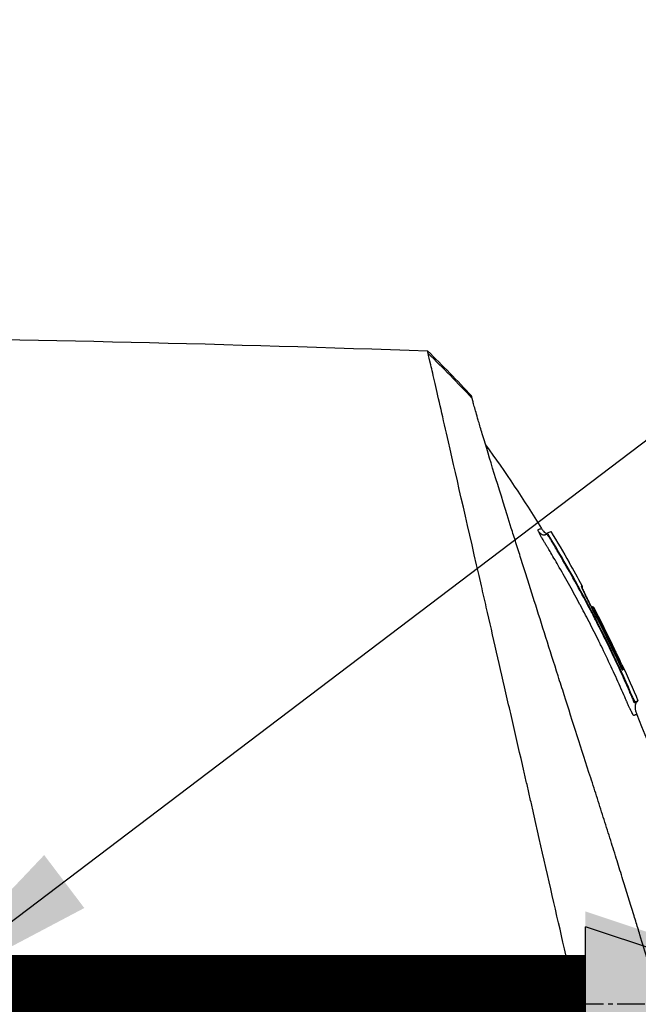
# Model space of a CAD drawing. Header units: millimetres. Extents: x 0 to 4378, y 0 to 2376.
# Tile 243 of 256: x 1541 to 1579, y 1699 to 1760. Entities that reach past the tile are written whole.
import ezdxf

# ---------------------------------------------------------------- set-up
doc = ezdxf.new("R2010")
doc.units = ezdxf.units.MM
doc.header["$LTSCALE"] = 0.2
doc.linetypes.add('CENTER2', pattern=[1.125, 0.75, -0.125, 0.125, -0.125])
doc.layers.add('02_Center Line', color=1, linetype='CENTER2')
doc.layers.add('07_Special Line2', color=76, linetype='Continuous')
doc.styles.add('Rainbow-5.0 Style', font='malgunsl.ttf')
doc.dimstyles.new('Rainbow-5.0 Style', dxfattribs={"dimtxt": 4, "dimasz": 2.5, "dimexe": 1, "dimexo": 1, "dimgap": 1, "dimtad": 1, "dimdsep": 46, "dimtxsty": 'Rainbow-5.0 Style', "dimcen": 0, "dimclrd": 251, "dimclre": 251, "dimclrt": 7, "dimazin": 3, "dimtp": 0.1, "dimtm": 0.1, "dimtfac": 0.61, "dimtmove": 0, "dimatfit": 3, "dimfxl": 1, "dimlwd": -1, "dimlwe": -1, "dimarcsym": 1})

# ---------------------------------------------------------------- blocks, each defined once
blk = doc.blocks.new('*D149')
at = {"color": 251, "linetype": 'ByBlock', "transparency": 16777216}
for p, q in [((1534.346, 1744.324), (1534.346, 1816.218)), ((1645.046, 1633.624), (1645.046, 1816.218)), ((1544.346, 1812.218), (1635.046, 1812.218))]:
    blk.add_line(p, q, dxfattribs=at)
at = {"color": 251, "transparency": 16777216}
for points in [[(1544.346, 1813.885), (1544.346, 1810.551), (1534.346, 1812.218)], [(1635.046, 1813.885), (1635.046, 1810.551), (1645.046, 1812.218)]]:
    blk.add_solid(points, dxfattribs=at)
at = {"layer": 'Defpoints', "color": 0, "transparency": 16777216}
for p in [(1645.046, 1812.218), (1534.346, 1740.324), (1645.046, 1629.624)]:
    blk.add_point(p, dxfattribs=at)
at = {"color": 7, "transparency": 16777216, "insert": (1589.696, 1824.539), "char_height": 16, "attachment_point": 5, "style": 'Rainbow-5.0 Style'}
blk.add_mtext('110.7', dxfattribs=at)
blk = doc.blocks.new('Blk$A47R2-4W24B')
for p, q in [((-75.827, 1134.324), (-75.827, 1134.324)), ((-71.16, 1126.012), (-71.194, 1125.979)), ((-71.193, 1125.979), (-71.16, 1126.013)), ((-71.159, 1126.012), (-71.193, 1125.978)), ((-71.022, 1125.743), (-71.048, 1125.717)), ((-65.912, 1115.794), (-65.884, 1115.822)), ((-65.793, 1115.507), (-65.745, 1115.554)), ((-65.569, 1115.626), (-65.616, 1115.578))]:
    blk.add_line(p, q)
blk.add_arc((-140.536, 1083.654), 81.396, 27.65781, 27.6579)
for centre, major_axis, ratio, start_param, end_param in [((-95.548, 1098.678), (-32.06, 52.728), 0.606634, 5.046093, 5.111834), ((-136.088, 1097.608), (66.267, 26.567), 0.000112, 6.272745, 6.2832), ((-141.201, 1083.3), (18.163, 80.221), 1, 5.435142, 5.455116), ((-137.797, 1095.152), (68.777, 27.589), 0.000111, 6.247961, 6.272996), ((-68.433, 1121.336), (-0.0464, 0.0886), 0.999417, 4.712389, 6.054137), ((-68.348, 1121.345), (-0.128, 0.063), 0.595358, 5.762787, 5.82253), ((-68.347, 1121.345), (-0.128, 0.063), 0.594731, 5.762808, 5.802653), ((-138.546, 1093.276), (70.244, 28.123), 0.00011, 6.248683, 6.273238), ((-140.538, 1083.654), (29.957, 75.794), 1, 5.539461, 5.570301), ((-139.872, 1083.87), (5.444, 80.505), 1, 5.210306, 5.260232), ((-140.169, 1083.788), (-7.051, -80.753), 1, 2.08764, 2.137382), ((-140.783, 1087.786), (74.351, 29.794), 0.000117, 6.228758, 6.247556), ((-65.865, 1115.83), (-0.119, 0.275), 0.0684, 1.569103, 3.139896)]:
    blk.add_ellipse(centre, major_axis=major_axis, ratio=ratio, start_param=start_param, end_param=end_param)
for points in [[(-151.974, 1138.175), (-127.511, 1138.421), (-103.035, 1138.117), (-78.586, 1137.265)], [(-78.586, 1137.265), (-77.658, 1136.355), (-76.751, 1135.424), (-75.864, 1134.474)], [(-74.998, 1131.454), (-73.785, 1129.776), (-72.631, 1128.052), (-71.544, 1126.289)], [(-71.246, 1125.928), (-71.44, 1125.781), (-71.582, 1125.912), (-71.723, 1126.102)], [(-71.244, 1125.929), (-71.245, 1125.929), (-71.246, 1125.928), (-71.246, 1125.928)], [(-71.201, 1125.971), (-71.2, 1125.971), (-71.2, 1125.971), (-71.199, 1125.971)], [(-71.201, 1125.971), (-71.2, 1125.971), (-71.2, 1125.971), (-71.199, 1125.971)], [(-71.193, 1125.979), (-71.194, 1125.979), (-71.194, 1125.979), (-71.194, 1125.979)], [(-71.192, 1125.97), (-71.191, 1125.97), (-71.191, 1125.97), (-71.191, 1125.97)], [(-71.192, 1125.97), (-71.191, 1125.97), (-71.191, 1125.97), (-71.191, 1125.97)], [(-71.16, 1126.013), (-71.16, 1126.013), (-71.16, 1126.013), (-71.16, 1126.012)], [(-70.955, 1126.094), (-70.569, 1125.46), (-70.191, 1124.82), (-69.822, 1124.175)], [(-69.822, 1124.175), (-69.818, 1124.168), (-69.815, 1124.16), (-69.813, 1124.152)], [(-69.062, 1122.724), (-69.055, 1122.71), (-69.051, 1122.693), (-69.052, 1122.676)], [(-68.447, 1121.435), (-68.445, 1121.436), (-68.444, 1121.436), (-68.442, 1121.437)], [(-68.446, 1121.435), (-68.445, 1121.436), (-68.444, 1121.436), (-68.443, 1121.436)], [(-68.313, 1121.153), (-68.313, 1121.153), (-68.313, 1121.153), (-68.313, 1121.153)], [(-68.249, 1121.183), (-68.251, 1121.183), (-68.28, 1121.168), (-68.312, 1121.151)], [(-66.561, 1117.861), (-66.219, 1117.121), (-65.888, 1116.376), (-65.569, 1115.626)], [(-66.542, 1117.536), (-66.543, 1117.537), (-66.543, 1117.539), (-66.544, 1117.54)], [(-65.569, 1115.626), (-65.569, 1115.626), (-65.628, 1115.602), (-65.745, 1115.554)]]:
    blk.add_open_spline(points, degree=3)
for points, knots in [([(-151.974, 1138.175), (-151.974, 1138.175), (-151.909, 1138.111), (-151.656, 1137.857), (-151.466, 1137.668), (-150.721, 1136.922), (-149.992, 1136.193), (-148.808, 1135.009), (-148.53, 1134.731), (-147.905, 1134.106), (-147.554, 1133.755), (-146.205, 1132.406), (-145.108, 1131.31), (-143.611, 1129.812), (-143.292, 1129.493), (-142.218, 1128.419), (-141.441, 1127.642), (-139.78, 1125.981), (-138.892, 1125.094), (-137.511, 1123.712), (-137.033, 1123.234), (-136.049, 1122.251), (-135.543, 1121.744), (-134.501, 1120.702), (-133.964, 1120.166), (-132.271, 1118.473), (-131.096, 1117.297), (-129.287, 1115.488), (-128.661, 1114.862), (-127.375, 1113.577), (-126.715, 1112.917), (-125.361, 1111.562), (-124.666, 1110.868), (-123.613, 1109.814), (-123.256, 1109.457), (-122.153, 1108.354), (-121.404, 1107.605), (-119.024, 1105.225), (-117.382, 1103.583), (-115.334, 1101.535), (-114.932, 1101.133), (-113.992, 1100.194), (-113.455, 1099.656), (-112.563, 1098.764), (-112.236, 1098.438), (-111.802, 1098.004), (-111.74, 1097.941), (-111.601, 1097.802), (-111.529, 1097.73), (-111.204, 1097.405), (-111.009, 1097.21), (-110.656, 1096.858), (-110.56, 1096.761), (-110.274, 1096.476), (-110.128, 1096.329), (-109.819, 1096.02), (-109.666, 1095.868), (-109.414, 1095.615), (-109.313, 1095.514), (-109.123, 1095.324), (-109.041, 1095.243), (-108.844, 1095.046), (-108.738, 1094.94), (-108.54, 1094.741), (-108.45, 1094.652), (-107.094, 1093.296), (-105.83, 1092.031), (-103.762, 1089.963), (-102.957, 1089.158), (-101.387, 1087.589), (-100.622, 1086.823), (-99.491, 1085.693), (-99.124, 1085.325), (-98.023, 1084.224), (-97.292, 1083.493), (-93.831, 1080.032), (-91.16, 1077.362), (-88.463, 1074.664), (-88.326, 1074.527), (-88.053, 1074.254), (-87.918, 1074.119), (-87.647, 1073.848), (-87.512, 1073.713), (-87.271, 1073.473), (-87.164, 1073.366), (-86.512, 1072.714), (-85.972, 1072.173), (-85.288, 1071.489), (-85.137, 1071.338), (-84.856, 1071.058), (-84.727, 1070.928), (-84.466, 1070.668), (-84.336, 1070.538), (-84.041, 1070.243), (-83.877, 1070.078), (-83.557, 1069.758), (-83.402, 1069.603), (-83.073, 1069.275), (-82.901, 1069.102), (-82.651, 1068.852), (-82.572, 1068.774), (-82.383, 1068.584), (-82.271, 1068.472), (-82.029, 1068.231), (-81.9, 1068.101), (-81.585, 1067.786), (-81.399, 1067.601), (-81.019, 1067.221), (-80.825, 1067.027), (-80.242, 1066.443), (-79.857, 1066.058), (-79.388, 1065.59), (-79.3, 1065.501), (-79.071, 1065.273), (-78.933, 1065.134), (-78.647, 1064.848), (-78.501, 1064.702), (-78.201, 1064.402), (-78.046, 1064.248), (-77.741, 1063.943), (-77.591, 1063.792), (-77.298, 1063.499), (-77.156, 1063.357), (-76.74, 1062.941), (-76.47, 1062.671), (-75.956, 1062.157), (-75.711, 1061.913), (-75.247, 1061.449), (-75.027, 1061.229), (-74.411, 1060.613), (-74.027, 1060.229), (-73.341, 1059.543), (-73.035, 1059.236), (-72.491, 1058.692), (-72.25, 1058.451), (-71.823, 1058.025), (-71.635, 1057.836), (-71.38, 1057.581), (-71.304, 1057.506), (-71.093, 1057.294), (-70.963, 1057.164), (-70.626, 1056.828), (-70.437, 1056.638), (-70.027, 1056.228), (-69.84, 1056.041), (-69.653, 1055.854), (-69.606, 1055.807), (-69.559, 1055.761), (-69.548, 1055.749), (-69.532, 1055.734), (-69.529, 1055.73), (-69.529, 1055.73)], [-21.001083, -21.001083, -21.001083, -21.001083, -20.328863, -20.328863, -19.655828, -19.655828, -18.308332, -18.308332, -17.924512, -17.924512, -17.485993, -17.485993, -16.316696, -16.316696, -16.006668, -16.006668, -15.296307, -15.296307, -14.534305, -14.534305, -14.139555, -14.139555, -13.730091, -13.730091, -13.30546, -13.30546, -12.401825, -12.401825, -11.929878, -11.929878, -11.437802, -11.437802, -10.9252, -10.9252, -10.663362, -10.663362, -10.117833, -10.117833, -8.934625, -8.934625, -8.645977, -8.645977, -8.260408, -8.260408, -8.006475, -8.006475, -7.961161, -7.961161, -7.91407, -7.91407, -7.778509, -7.778509, -7.724161, -7.724161, -7.666804, -7.666804, -7.602838, -7.602838, -7.565627, -7.565627, -7.532521, -7.532521, -7.488032, -7.488032, -7.450837, -7.450837, -6.924212, -6.924212, -6.587553, -6.587553, -6.265466, -6.265466, -6.109966, -6.109966, -5.79866, -5.79866, -4.627003, -4.627003, -4.564096, -4.564096, -4.501625, -4.501625, -4.439084, -4.439084, -4.389917, -4.389917, -4.135415, -4.135415, -4.06302, -4.06302, -4.00074, -4.00074, -3.938004, -3.938004, -3.858125, -3.858125, -3.782258, -3.782258, -3.697501, -3.697501, -3.658476, -3.658476, -3.601749, -3.601749, -3.53559, -3.53559, -3.439968, -3.439968, -3.337887, -3.337887, -3.131131, -3.131131, -3.082568, -3.082568, -3.005474, -3.005474, -2.922888, -2.922888, -2.834293, -2.834293, -2.74619, -2.74619, -2.661641, -2.661641, -2.496608, -2.496608, -2.34096, -2.34096, -2.194458, -2.194458, -1.921626, -1.921626, -1.681164, -1.681164, -1.470918, -1.470918, -1.287493, -1.287493, -1.207074, -1.207074, -1.056347, -1.056347, -0.792008, -0.792008, -0.395398, -0.395398, -0.197631, -0.197631, -0.099394, -0.099394, -0.0004, -0.0004, -0.0004, -0.0004]), ([(-78.548, 1137.102), (-78.549, 1137.104), (-78.549, 1137.108), (-78.551, 1137.115), (-78.552, 1137.118), (-78.554, 1137.128), (-78.555, 1137.134), (-78.56, 1137.152), (-78.562, 1137.163), (-78.569, 1137.194), (-78.573, 1137.211), (-78.582, 1137.251), (-78.586, 1137.265), (-78.586, 1137.265)], [0.000006, 0.000006, 0.000006, 0.000006, 0.0077656, 0.0077656, 0.0144608, 0.0144608, 0.0278513, 0.0278513, 0.0546324, 0.0546324, 0.1081958, 0.1081958, 0.211017, 0.211017, 0.211017, 0.211017]), ([(-65.422, 1079.811), (-65.542, 1080.345), (-65.657, 1080.863), (-65.915, 1081.996), (-66.056, 1082.595), (-66.331, 1083.778), (-66.615, 1085.09), (-67.239, 1087.751), (-67.399, 1088.411), (-67.599, 1089.3), (-67.652, 1089.54), (-67.76, 1090.025), (-67.82, 1090.29), (-67.964, 1090.917), (-68.052, 1091.297), (-68.167, 1091.798), (-68.197, 1091.927), (-68.334, 1092.529), (-68.446, 1093.022), (-68.742, 1094.311), (-68.927, 1095.117), (-69.931, 1099.499), (-70.962, 1103.944), (-72.157, 1109.235), (-72.215, 1109.492), (-72.336, 1110.022), (-72.397, 1110.287), (-72.515, 1110.799), (-72.574, 1111.052), (-72.865, 1112.309), (-73.093, 1113.3), (-73.43, 1114.772), (-73.542, 1115.262), (-74.105, 1117.713), (-74.541, 1119.613), (-75.055, 1121.861), (-75.155, 1122.298), (-76.058, 1126.244), (-76.749, 1129.257), (-77.631, 1133.101), (-77.91, 1134.314), (-78.226, 1135.706), (-78.313, 1136.094), (-78.456, 1136.718), (-78.514, 1136.957), (-78.548, 1137.102)], [0, 0, 0, 0, 0.224226, 0.224226, 0.438481, 0.438481, 0.643813, 0.643813, 0.718212, 0.718212, 0.74576, 0.74576, 0.776284, 0.776284, 0.820204, 0.820204, 0.834927, 0.834927, 0.896521, 0.896521, 0.995652, 0.995652, 1.428405, 1.428405, 1.450296, 1.450296, 1.471663, 1.471663, 1.492327, 1.492327, 1.574835, 1.574835, 1.616316, 1.616316, 1.784634, 1.784634, 1.826029, 1.826029, 2.164003, 2.164003, 2.373598, 2.373598, 2.479923, 2.479923, 2.586935, 2.586935, 2.586935, 2.586935]), ([(-152.164, 1136.385), (-152.164, 1136.385), (-152.164, 1136.385), (-151.403, 1135.623), (-150.959, 1135.18), (-150.225, 1134.446), (-150.052, 1134.273), (-148.408, 1132.628), (-146.353, 1130.574), (-143.271, 1127.492), (-142.56, 1126.781), (-140.082, 1124.303), (-138.203, 1122.424), (-135.199, 1119.42), (-134.121, 1118.342), (-131.858, 1116.079), (-130.668, 1114.888), (-128.15, 1112.371), (-126.819, 1111.04), (-124.014, 1108.235), (-122.536, 1106.757), (-120.275, 1104.495), (-119.5, 1103.72), (-117.419, 1101.64), (-116.109, 1100.33), (-114.481, 1098.702), (-114.156, 1098.376), (-113.622, 1097.842), (-113.424, 1097.645), (-113.014, 1097.234), (-112.855, 1097.076), (-112.514, 1096.735), (-112.334, 1096.555), (-111.998, 1096.218), (-111.842, 1096.062), (-111.404, 1095.624), (-111.123, 1095.343), (-110.763, 1094.983), (-110.684, 1094.905), (-110.514, 1094.735), (-110.425, 1094.645), (-110.115, 1094.335), (-109.961, 1094.181), (-109.362, 1093.582), (-108.953, 1093.174), (-106.898, 1091.118), (-105.24, 1089.461), (-102.837, 1087.057), (-102.076, 1086.297), (-99.862, 1084.083), (-98.415, 1082.635), (-95.674, 1079.894), (-94.375, 1078.595), (-92.507, 1076.728), (-91.924, 1076.144), (-90.214, 1074.434), (-89.099, 1073.32), (-86.997, 1071.217), (-86.005, 1070.225), (-84.145, 1068.365), (-83.271, 1067.491), (-82.032, 1066.253), (-81.646, 1065.866), (-80.91, 1065.13), (-80.559, 1064.779), (-79.567, 1063.787), (-78.944, 1063.165), (-77.82, 1062.04), (-77.313, 1061.533), (-75.983, 1060.203), (-75.206, 1059.426), (-74.259, 1058.479), (-74.013, 1058.233), (-73.374, 1057.594), (-73.01, 1057.23), (-72.214, 1056.434), (-71.846, 1056.066), (-71.534, 1055.754), (-71.479, 1055.699), (-71.362, 1055.582), (-71.309, 1055.529), (-71.237, 1055.457), (-71.22, 1055.44), (-71.22, 1055.44)], [-15.738203, -15.738203, -15.738203, -15.738203, -14.793481, -14.793481, -14.173934, -14.173934, -13.996984, -13.996984, -12.579476, -12.579476, -12.176243, -12.176243, -11.215253, -11.215253, -10.695697, -10.695697, -10.142358, -10.142358, -9.539575, -9.539575, -8.883963, -8.883963, -8.543526, -8.543526, -7.972636, -7.972636, -7.829924, -7.829924, -7.73886, -7.73886, -7.680875, -7.680875, -7.616244, -7.616244, -7.560081, -7.560081, -7.459116, -7.459116, -7.430908, -7.430908, -7.397967, -7.397967, -7.318024, -7.318024, -7.146824, -7.146824, -6.455961, -6.455961, -6.135134, -6.135134, -5.518203, -5.518203, -4.951279, -4.951279, -4.691225, -4.691225, -4.182012, -4.182012, -3.710062, -3.710062, -3.272291, -3.272291, -3.069642, -3.069642, -2.879581, -2.879581, -2.522736, -2.522736, -2.208798, -2.208798, -1.659444, -1.659444, -1.453529, -1.453529, -1.091939, -1.091939, -0.546675, -0.546675, -0.410051, -0.410051, -0.205023, -0.205023, 0, 0, 0, 0]), ([(-75.827, 1134.324), (-75.85, 1134.416), (-75.862, 1134.466), (-75.864, 1134.473), (-75.864, 1134.474), (-75.864, 1134.474), (-75.864, 1134.474)], [0.0004854, 0.0004854, 0.0004854, 0.0004854, 0.914072, 0.914072, 0.914072, 0.9966486, 0.9966486, 0.9966486, 0.9966486]), ([(-61.893, 1089.644), (-62.081, 1090.25), (-62.277, 1090.887), (-62.683, 1092.201), (-62.894, 1092.882), (-63.544, 1094.986), (-64.002, 1096.47), (-64.794, 1099.034), (-65.118, 1100.084), (-65.536, 1101.439), (-65.626, 1101.728), (-65.758, 1102.156), (-65.803, 1102.303), (-66.066, 1103.156), (-66.286, 1103.868), (-66.623, 1104.955), (-66.743, 1105.344), (-66.995, 1106.155), (-67.125, 1106.571), (-67.391, 1107.416), (-67.527, 1107.848), (-67.804, 1108.716), (-67.943, 1109.152), (-68.22, 1110.015), (-68.358, 1110.445), (-69.058, 1112.618), (-69.605, 1114.327), (-70.26, 1116.379), (-70.385, 1116.771), (-70.766, 1117.967), (-71.019, 1118.76), (-71.512, 1120.312), (-71.753, 1121.073), (-72.102, 1122.174), (-72.215, 1122.532), (-72.437, 1123.234), (-72.546, 1123.578), (-72.758, 1124.25), (-72.863, 1124.583), (-73.068, 1125.235), (-73.171, 1125.562), (-73.313, 1126.015), (-73.359, 1126.16), (-74.105, 1128.539), (-74.676, 1130.383), (-75.139, 1131.922), (-75.188, 1132.085), (-75.316, 1132.512), (-75.389, 1132.761), (-75.552, 1133.32), (-75.632, 1133.601), (-75.725, 1133.937), (-75.751, 1134.035), (-75.796, 1134.201), (-75.813, 1134.27), (-75.827, 1134.324)], [0.00002, 0.00002, 0.00002, 0.00002, 0.259158, 0.259158, 0.518708, 0.518708, 1.038075, 1.038075, 1.384705, 1.384705, 1.477831, 1.477831, 1.526561, 1.526561, 1.759973, 1.759973, 1.890971, 1.890971, 2.029156, 2.029156, 2.171186, 2.171186, 2.316283, 2.316283, 2.460898, 2.460898, 3.049329, 3.049329, 3.189055, 3.189055, 3.478614, 3.478614, 3.769885, 3.769885, 3.913253, 3.913253, 4.056001, 4.056001, 4.19686, 4.19686, 4.341119, 4.341119, 4.411312, 4.411312, 5.498875, 5.498875, 5.634552, 5.634552, 5.872375, 5.872375, 6.229939, 6.229939, 6.408513, 6.408513, 6.587137, 6.587137, 6.587137, 6.587137]), ([(-71.723, 1126.102), (-71.734, 1126.129), (-71.742, 1126.151), (-71.747, 1126.168), (-71.751, 1126.18), (-71.753, 1126.194), (-71.752, 1126.198), (-71.752, 1126.2), (-71.752, 1126.201), (-71.751, 1126.202), (-71.751, 1126.204), (-71.748, 1126.205), (-71.744, 1126.207), (-71.74, 1126.209), (-71.733, 1126.211), (-71.728, 1126.213), (-71.728, 1126.214), (-71.727, 1126.214), (-71.726, 1126.214), (-71.71, 1126.221), (-71.695, 1126.227), (-71.68, 1126.233), (-71.68, 1126.233), (-71.679, 1126.234), (-71.679, 1126.234), (-71.649, 1126.246), (-71.626, 1126.255), (-71.605, 1126.264), (-71.605, 1126.264), (-71.604, 1126.264), (-71.604, 1126.264), (-71.563, 1126.281), (-71.543, 1126.289), (-71.544, 1126.289)], [0, 0, 0, 0, 0.03125, 0.03125, 0.03125, 0.0538826, 0.0538826, 0.0538826, 0.0625, 0.0625, 0.0625, 0.09375, 0.09375, 0.09375, 0.1203995, 0.1203995, 0.1203995, 0.125, 0.125, 0.125, 0.2456137, 0.2456137, 0.2456137, 0.25, 0.25, 0.25, 0.4970952, 0.4970952, 0.4970952, 0.5, 0.5, 0.5, 0.9987798, 0.9987798, 0.9987798, 0.9987798]), ([(-71.544, 1126.289), (-71.504, 1126.225), (-71.461, 1126.163), (-71.384, 1126.076), (-71.355, 1126.048), (-71.305, 1126.011), (-71.286, 1126), (-71.245, 1125.981), (-71.223, 1125.974), (-71.201, 1125.971)], [0, 0, 0, 0, 0.02258203, 0.02258203, 0.03469022, 0.03469022, 0.04122013, 0.04122013, 0.04814985, 0.04814985, 0.04814985, 0.04814985]), ([(-66.627, 1116.411), (-66.64, 1116.44), (-66.654, 1116.47), (-66.667, 1116.501), (-66.855, 1116.921), (-67.042, 1117.329), (-67.227, 1117.725), (-67.437, 1118.175), (-67.645, 1118.609), (-67.851, 1119.029), (-67.872, 1119.071), (-67.893, 1119.114), (-67.913, 1119.156), (-68.111, 1119.557), (-68.306, 1119.945), (-68.498, 1120.321), (-68.505, 1120.333), (-68.511, 1120.345), (-68.517, 1120.358), (-68.617, 1120.551), (-68.715, 1120.741), (-68.813, 1120.928), (-68.911, 1121.115), (-68.988, 1121.262), (-69.104, 1121.479), (-69.123, 1121.514), (-69.141, 1121.549), (-69.16, 1121.585), (-69.372, 1121.98), (-69.58, 1122.36), (-69.784, 1122.727), (-69.897, 1122.931), (-70.003, 1123.12), (-70.111, 1123.31), (-70.214, 1123.492), (-70.319, 1123.675), (-70.435, 1123.876), (-70.616, 1124.189), (-70.789, 1124.484), (-70.964, 1124.778), (-71.019, 1124.871), (-71.075, 1124.965), (-71.131, 1125.058), (-71.148, 1125.086), (-71.165, 1125.114), (-71.182, 1125.142), (-71.218, 1125.203), (-71.255, 1125.263), (-71.292, 1125.324), (-71.31, 1125.354), (-71.328, 1125.384), (-71.347, 1125.415), (-71.365, 1125.445), (-71.383, 1125.475), (-71.401, 1125.505), (-71.429, 1125.552), (-71.456, 1125.598), (-71.482, 1125.643), (-71.49, 1125.657), (-71.498, 1125.67), (-71.505, 1125.684), (-71.522, 1125.713), (-71.538, 1125.741), (-71.553, 1125.768), (-71.568, 1125.796), (-71.583, 1125.823), (-71.597, 1125.849), (-71.625, 1125.901), (-71.65, 1125.948), (-71.671, 1125.991), (-71.682, 1126.012), (-71.691, 1126.032), (-71.7, 1126.051), (-71.709, 1126.07), (-71.716, 1126.087), (-71.723, 1126.102)], [0.7479366, 0.7479366, 0.7479366, 0.7479366, 0.75, 0.75, 0.75, 0.7778267, 0.7778267, 0.7778267, 0.8093257, 0.8093257, 0.8093257, 0.8125, 0.8125, 0.8125, 0.8427642, 0.8427642, 0.8427642, 0.84375, 0.84375, 0.84375, 0.859375, 0.859375, 0.859375, 0.875, 0.875, 0.875, 0.8775605, 0.8775605, 0.8775605, 0.90625, 0.90625, 0.90625, 0.9222304, 0.9222304, 0.9222304, 0.9375, 0.9375, 0.9375, 0.9612141, 0.9612141, 0.9612141, 0.96875, 0.96875, 0.96875, 0.9710053, 0.9710053, 0.9710053, 0.9758787, 0.9758787, 0.9758787, 0.9783012, 0.9783012, 0.9783012, 0.9807089, 0.9807089, 0.9807089, 0.984375, 0.984375, 0.984375, 0.9854706, 0.9854706, 0.9854706, 0.987866, 0.987866, 0.987866, 0.9902844, 0.9902844, 0.9902844, 0.9951532, 0.9951532, 0.9951532, 0.9975841, 0.9975841, 0.9975841, 1, 1, 1, 1]), ([(-71.354, 1125.882), (-71.334, 1125.885), (-71.337, 1125.885), (-71.316, 1125.891), (-71.305, 1125.895), (-71.286, 1125.904), (-71.278, 1125.908), (-71.263, 1125.916), (-71.257, 1125.92), (-71.251, 1125.924), (-71.25, 1125.925), (-71.249, 1125.926)], [0.52832193, 0.52832193, 0.52832193, 0.52832193, 0.53209035, 0.53209035, 0.53743011, 0.53743011, 0.54236687, 0.54236687, 0.54966044, 0.54966044, 0.55344035, 0.55344035, 0.55344035, 0.55344035]), ([(-71.244, 1125.929), (-71.243, 1125.931), (-71.242, 1125.931), (-71.241, 1125.932), (-71.24, 1125.932), (-71.239, 1125.933), (-71.239, 1125.934), (-71.235, 1125.937), (-71.234, 1125.937), (-71.232, 1125.939), (-71.232, 1125.94), (-71.23, 1125.942), (-71.228, 1125.943), (-71.225, 1125.946), (-71.223, 1125.947), (-71.218, 1125.952), (-71.215, 1125.955), (-71.206, 1125.964), (-71.199, 1125.971), (-71.193, 1125.977)], [0, 0, 0, 0, 0.00151742, 0.00151742, 0.00360162, 0.00360162, 0.00673678, 0.00673678, 0.00750517, 0.00750517, 0.00793459, 0.00793459, 0.00858773, 0.00858773, 0.00933242, 0.00933242, 0.01063875, 0.01063875, 0.0133516, 0.0133516, 0.0133516, 0.0133516]), ([(-71.048, 1125.717), (-71.049, 1125.718), (-71.114, 1125.827), (-71.157, 1125.904), (-71.201, 1125.981), (-71.193, 1125.976), (-71.193, 1125.977), (-71.193, 1125.977), (-71.193, 1125.978), (-71.193, 1125.978)], [0, 0, 0, 0, 0.25, 0.25, 0.25, 0.5, 0.5, 0.5, 0.8413673, 0.8413673, 0.8413673, 0.8413673]), ([(-71.19, 1125.98), (-71.19, 1125.98), (-71.191, 1125.98), (-71.191, 1125.98), (-71.192, 1125.98), (-71.193, 1125.979), (-71.193, 1125.979)], [0.991768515, 0.991768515, 0.991768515, 0.991768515, 0.994389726, 0.994389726, 0.994389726, 0.999999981, 0.999999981, 0.999999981, 0.999999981]), ([(-71.022, 1125.743), (-71.031, 1125.758), (-71.039, 1125.772), (-71.056, 1125.8), (-71.064, 1125.814), (-71.081, 1125.844), (-71.091, 1125.861), (-71.109, 1125.895), (-71.118, 1125.912), (-71.133, 1125.942), (-71.14, 1125.956), (-71.151, 1125.981), (-71.155, 1125.991), (-71.16, 1126.007), (-71.16, 1126.011), (-71.158, 1126.012)], [-0.04708138, -0.04708138, -0.04708138, -0.04708138, -0.04206155, -0.04206155, -0.03717867, -0.03717867, -0.03071828, -0.03071828, -0.02354661, -0.02354661, -0.01630299, -0.01630299, -0.00841386, -0.00841386, -0.00000018, -0.00000018, -0.00000018, -0.00000018]), ([(-71.158, 1126.012), (-71.089, 1126.04), (-71.037, 1126.061), (-70.971, 1126.088), (-70.955, 1126.094), (-70.955, 1126.094)], [-1.1132476, -1.1132476, -1.1132476, -1.1132476, -0.8232096, -0.8232096, -0.5570818, -0.5570818, -0.5570818, -0.5570818]), ([(-68.509, 1121.23), (-68.611, 1121.425), (-68.714, 1121.619), (-68.818, 1121.813), (-69.11, 1122.359), (-69.408, 1122.899), (-69.712, 1123.437), (-69.974, 1123.901), (-70.24, 1124.362), (-70.512, 1124.821), (-70.579, 1124.935), (-70.647, 1125.05), (-70.716, 1125.164), (-70.75, 1125.221), (-70.784, 1125.278), (-70.818, 1125.336), (-70.836, 1125.364), (-70.853, 1125.393), (-70.87, 1125.421), (-70.887, 1125.45), (-70.904, 1125.478), (-70.922, 1125.507), (-70.956, 1125.564), (-70.991, 1125.62), (-71.025, 1125.678), (-71.033, 1125.691), (-71.04, 1125.704), (-71.048, 1125.717)], [0.5421635, 0.5421635, 0.5421635, 0.5421635, 0.6006248, 0.6006248, 0.6006248, 0.7652776, 0.7652776, 0.7652776, 0.9072115, 0.9072115, 0.9072115, 0.942695, 0.942695, 0.942695, 0.9604367, 0.9604367, 0.9604367, 0.9693076, 0.9693076, 0.9693076, 0.9781784, 0.9781784, 0.9781784, 0.9959202, 0.9959202, 0.9959202, 1, 1, 1, 1]), ([(-65.884, 1115.822), (-66.624, 1117.534), (-67.424, 1119.218), (-69.138, 1122.527), (-70.051, 1124.149), (-71.022, 1125.743)], [-1.119586, -1.119586, -1.119586, -1.119586, -0.560022, -0.560022, -0.000001, -0.000001, -0.000001, -0.000001]), ([(-68.313, 1121.153), (-68.366, 1121.254), (-68.418, 1121.355), (-68.469, 1121.455), (-68.52, 1121.554), (-68.569, 1121.651), (-68.617, 1121.745), (-68.664, 1121.839), (-68.709, 1121.93), (-68.751, 1122.015), (-68.792, 1122.1), (-68.831, 1122.179), (-68.866, 1122.252), (-68.9, 1122.325), (-68.931, 1122.392), (-68.958, 1122.449), (-68.984, 1122.507), (-69.005, 1122.556), (-69.022, 1122.596), (-69.039, 1122.637), (-69.051, 1122.668), (-69.058, 1122.69), (-69.065, 1122.711), (-69.066, 1122.722), (-69.062, 1122.724)], [0, 0, 0, 0, 0.125, 0.125, 0.125, 0.25, 0.25, 0.25, 0.375, 0.375, 0.375, 0.499999, 0.499999, 0.499999, 0.625, 0.625, 0.625, 0.75, 0.75, 0.75, 0.875, 0.875, 0.875, 1, 1, 1, 1]), ([(-69.055, 1122.686), (-69.055, 1122.686), (-69.054, 1122.685), (-69.053, 1122.679), (-69.05, 1122.669), (-69.035, 1122.628), (-69.018, 1122.586), (-68.963, 1122.46), (-68.919, 1122.364), (-68.81, 1122.135), (-68.742, 1121.998), (-68.595, 1121.703), (-68.514, 1121.541), (-68.391, 1121.304), (-68.352, 1121.228), (-68.313, 1121.153)], [0.0215989, 0.0215989, 0.0215989, 0.0215989, 0.0268979, 0.0268979, 0.0450464, 0.0450464, 0.0826977, 0.0826977, 0.1357171, 0.1357171, 0.1905511, 0.1905511, 0.2462106, 0.2462106, 0.271571, 0.271571, 0.271571, 0.271571]), ([(-69.023, 1122.74), (-69.022, 1122.738), (-69.021, 1122.736), (-69.016, 1122.724), (-69.013, 1122.713), (-69.012, 1122.691), (-69.013, 1122.68), (-69.017, 1122.66), (-69.02, 1122.651), (-69.027, 1122.637), (-69.03, 1122.632), (-69.034, 1122.627)], [-0.00087938, -0.00087938, -0.00087938, -0.00087938, 0, 0, 0.00436612, 0.00436612, 0.00867322, 0.00867322, 0.01202355, 0.01202355, 0.01404809, 0.01404809, 0.01404809, 0.01404809]), ([(-68.441, 1121.438), (-68.437, 1121.439), (-68.434, 1121.44), (-68.43, 1121.441), (-68.429, 1121.441), (-68.428, 1121.441)], [0, 0, 0, 0, 0.001054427, 0.001054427, 0.001327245, 0.001327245, 0.001327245, 0.001327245]), ([(-68.44, 1121.438), (-68.433, 1121.44), (-68.426, 1121.442), (-68.411, 1121.444), (-68.403, 1121.444), (-68.38, 1121.443), (-68.364, 1121.44), (-68.34, 1121.43), (-68.331, 1121.425), (-68.316, 1121.413), (-68.31, 1121.406), (-68.306, 1121.398)], [-0.01932859, -0.01932859, -0.01932859, -0.01932859, -0.01686752, -0.01686752, -0.01403596, -0.01403596, -0.0080494, -0.0080494, -0.00399872, -0.00399872, -0.00001431, -0.00001431, -0.00001431, -0.00001431]), ([(-68.344, 1121.383), (-68.345, 1121.382), (-68.345, 1121.381), (-68.344, 1121.38), (-68.344, 1121.379), (-68.344, 1121.378), (-68.344, 1121.378), (-68.343, 1121.376), (-68.342, 1121.373), (-68.341, 1121.371), (-68.341, 1121.37), (-68.34, 1121.369), (-68.34, 1121.368), (-68.338, 1121.364), (-68.337, 1121.361), (-68.335, 1121.357), (-68.333, 1121.353), (-68.331, 1121.349), (-68.33, 1121.344), (-68.328, 1121.34), (-68.326, 1121.336), (-68.324, 1121.332), (-68.322, 1121.328), (-68.32, 1121.323), (-68.318, 1121.319), (-68.313, 1121.31), (-68.309, 1121.302), (-68.305, 1121.293), (-68.301, 1121.285), (-68.297, 1121.277), (-68.293, 1121.27), (-68.279, 1121.241), (-68.265, 1121.212), (-68.249, 1121.183)], [0, 0, 0, 0, 0.046422, 0.046422, 0.046422, 0.063135, 0.063135, 0.063135, 0.11053, 0.11053, 0.11053, 0.12627, 0.12627, 0.12627, 0.18889, 0.18889, 0.18889, 0.251509, 0.251509, 0.251509, 0.313558, 0.313558, 0.313558, 0.37668, 0.37668, 0.37668, 0.501837, 0.501837, 0.501837, 0.609274, 0.609274, 0.609274, 1, 1, 1, 1]), ([(-67.024, 1118.252), (-67.212, 1118.65), (-67.405, 1119.048), (-67.6, 1119.443), (-67.794, 1119.838), (-67.992, 1120.23), (-68.195, 1120.625), (-68.298, 1120.826), (-68.403, 1121.028), (-68.509, 1121.23)], [0.2429801, 0.2429801, 0.2429801, 0.2429801, 0.362195, 0.362195, 0.362195, 0.4814099, 0.4814099, 0.4814099, 0.5421635, 0.5421635, 0.5421635, 0.5421635]), ([(-66.819, 1118.408), (-66.82, 1118.411), (-66.821, 1118.413), (-66.822, 1118.415), (-66.844, 1118.46), (-66.866, 1118.507), (-66.889, 1118.554), (-66.934, 1118.649), (-66.981, 1118.747), (-67.029, 1118.848), (-67.078, 1118.948), (-67.127, 1119.051), (-67.177, 1119.153)], [0.6844931, 0.6844931, 0.6844931, 0.6844931, 0.6875004, 0.6875004, 0.6875004, 0.7500001, 0.7500001, 0.7500001, 0.8750003, 0.8750003, 0.8750003, 1, 1, 1, 1]), ([(-66.561, 1117.861), (-66.587, 1117.915), (-66.615, 1117.977), (-66.647, 1118.044), (-66.681, 1118.117), (-66.719, 1118.197), (-66.759, 1118.283), (-66.779, 1118.323), (-66.799, 1118.365), (-66.819, 1118.408)], [0.3844965, 0.3844965, 0.3844965, 0.3844965, 0.5000001, 0.5000001, 0.5000001, 0.6250007, 0.6250007, 0.6250007, 0.6844931, 0.6844931, 0.6844931, 0.6844931]), ([(-65.912, 1115.794), (-65.918, 1115.81), (-65.925, 1115.825), (-65.932, 1115.841), (-65.938, 1115.856), (-65.944, 1115.87), (-65.951, 1115.884), (-65.988, 1115.971), (-66.026, 1116.058), (-66.064, 1116.144), (-66.086, 1116.195), (-66.108, 1116.245), (-66.131, 1116.296), (-66.153, 1116.346), (-66.175, 1116.397), (-66.197, 1116.447), (-66.287, 1116.649), (-66.377, 1116.85), (-66.468, 1117.051), (-66.65, 1117.453), (-66.835, 1117.853), (-67.024, 1118.252)], [0.0000001, 0.0000001, 0.0000001, 0.0000001, 0.0045503, 0.0045503, 0.0045503, 0.0087839, 0.0087839, 0.0087839, 0.034354, 0.034354, 0.034354, 0.0492559, 0.0492559, 0.0492559, 0.0641577, 0.0641577, 0.0641577, 0.1237652, 0.1237652, 0.1237652, 0.2429801, 0.2429801, 0.2429801, 0.2429801]), ([(-66.576, 1117.609), (-66.573, 1117.609), (-66.569, 1117.609), (-66.549, 1117.607), (-66.531, 1117.602), (-66.508, 1117.59), (-66.501, 1117.586), (-66.487, 1117.573), (-66.482, 1117.567), (-66.479, 1117.561)], [0.00340224, 0.00340224, 0.00340224, 0.00340224, 0.00434697, 0.00434697, 0.00936629, 0.00936629, 0.01210725, 0.01210725, 0.01541578, 0.01541578, 0.01541578, 0.01541578]), ([(-66.031, 1115.066), (-66.037, 1115.079), (-66.044, 1115.092), (-66.05, 1115.106), (-66.057, 1115.119), (-66.063, 1115.133), (-66.07, 1115.147), (-66.083, 1115.175), (-66.096, 1115.204), (-66.11, 1115.234), (-66.138, 1115.294), (-66.165, 1115.355), (-66.192, 1115.418), (-66.206, 1115.448), (-66.219, 1115.479), (-66.233, 1115.511), (-66.243, 1115.535), (-66.254, 1115.559), (-66.264, 1115.583), (-66.266, 1115.589), (-66.269, 1115.594), (-66.271, 1115.599), (-66.293, 1115.649), (-66.314, 1115.699), (-66.336, 1115.749), (-66.353, 1115.787), (-66.369, 1115.826), (-66.387, 1115.866), (-66.47, 1116.056), (-66.541, 1116.217), (-66.627, 1116.411)], [0.71415673, 0.71415673, 0.71415673, 0.71415673, 0.71531044, 0.71531044, 0.71531044, 0.7164591, 0.7164591, 0.7164591, 0.71875, 0.71875, 0.71875, 0.72340425, 0.72340425, 0.72340425, 0.72567726, 0.72567726, 0.72567726, 0.72744673, 0.72744673, 0.72744673, 0.72785169, 0.72785169, 0.72785169, 0.73155671, 0.73155671, 0.73155671, 0.734375, 0.734375, 0.734375, 0.74793659, 0.74793659, 0.74793659, 0.74793659]), ([(-65.793, 1115.507), (-65.794, 1115.507), (-65.795, 1115.507), (-65.797, 1115.51), (-65.799, 1115.512), (-65.8, 1115.516), (-65.802, 1115.52), (-65.805, 1115.525), (-65.808, 1115.532), (-65.811, 1115.541), (-65.814, 1115.549), (-65.818, 1115.559), (-65.822, 1115.569), (-65.833, 1115.597), (-65.845, 1115.632), (-65.859, 1115.67), (-65.87, 1115.697), (-65.882, 1115.725), (-65.894, 1115.754), (-65.9, 1115.767), (-65.906, 1115.781), (-65.912, 1115.794)], [0, 0, 0, 0, 0.113476, 0.113476, 0.113476, 0.199772, 0.199772, 0.199772, 0.314498, 0.314498, 0.314498, 0.426157, 0.426157, 0.426157, 0.710514, 0.710514, 0.710514, 0.908214, 0.908214, 0.908214, 1, 1, 1, 1]), ([(-65.616, 1115.578), (-65.616, 1115.578), (-65.621, 1115.577), (-65.629, 1115.573), (-65.638, 1115.569), (-65.652, 1115.564), (-65.669, 1115.557), (-65.687, 1115.55), (-65.709, 1115.541), (-65.735, 1115.53), (-65.742, 1115.527), (-65.749, 1115.525), (-65.756, 1115.522), (-65.76, 1115.52), (-65.763, 1115.519), (-65.767, 1115.517), (-65.771, 1115.516), (-65.775, 1115.514), (-65.778, 1115.513), (-65.782, 1115.511), (-65.786, 1115.509), (-65.79, 1115.508), (-65.791, 1115.508), (-65.792, 1115.507), (-65.793, 1115.507)], [0.5025465, 0.5025465, 0.5025465, 0.5025465, 0.636912, 0.636912, 0.636912, 0.773829, 0.773829, 0.773829, 0.9107426, 0.9107426, 0.9107426, 0.944971, 0.944971, 0.944971, 0.9620852, 0.9620852, 0.9620852, 0.9791994, 0.9791994, 0.9791994, 0.9963136, 0.9963136, 0.9963136, 0.9999006, 0.9999006, 0.9999006, 0.9999006]), ([(-65.616, 1115.578), (-65.624, 1115.571), (-65.631, 1115.563), (-65.659, 1115.531), (-65.678, 1115.504), (-65.716, 1115.436), (-65.732, 1115.392), (-65.752, 1115.298), (-65.756, 1115.248), (-65.751, 1115.133), (-65.74, 1115.068), (-65.705, 1114.93), (-65.679, 1114.857), (-65.649, 1114.786)], [0, 0, 0, 0, 0.00322247, 0.00322247, 0.01294094, 0.01294094, 0.02668578, 0.02668578, 0.04171585, 0.04171585, 0.0612094, 0.0612094, 0.08437824, 0.08437824, 0.08437824, 0.08437824]), ([(-65.883, 1114.783), (-65.885, 1114.786), (-65.887, 1114.789), (-65.889, 1114.793), (-65.897, 1114.807), (-65.906, 1114.822), (-65.915, 1114.839), (-65.934, 1114.873), (-65.955, 1114.912), (-65.978, 1114.957), (-65.989, 1114.98), (-66.001, 1115.003), (-66.013, 1115.028), (-66.019, 1115.04), (-66.025, 1115.053), (-66.031, 1115.066)], [0.703125, 0.703125, 0.703125, 0.703125, 0.70373263, 0.70373263, 0.70373263, 0.70603388, 0.70603388, 0.70603388, 0.71067629, 0.71067629, 0.71067629, 0.71299904, 0.71299904, 0.71299904, 0.71415673, 0.71415673, 0.71415673, 0.71415673]), ([(-65.649, 1114.786), (-65.649, 1114.786), (-65.654, 1114.783), (-65.664, 1114.78), (-65.67, 1114.777), (-65.677, 1114.774), (-65.685, 1114.771), (-65.692, 1114.768), (-65.7, 1114.765), (-65.709, 1114.761), (-65.716, 1114.758), (-65.725, 1114.755), (-65.734, 1114.751), (-65.744, 1114.747), (-65.755, 1114.742), (-65.767, 1114.737), (-65.773, 1114.735), (-65.778, 1114.733), (-65.784, 1114.731), (-65.785, 1114.73), (-65.786, 1114.73), (-65.786, 1114.73), (-65.79, 1114.728), (-65.793, 1114.727), (-65.797, 1114.726), (-65.8, 1114.724), (-65.801, 1114.724), (-65.807, 1114.722), (-65.812, 1114.72), (-65.817, 1114.718), (-65.82, 1114.717), (-65.821, 1114.717), (-65.822, 1114.716), (-65.822, 1114.716), (-65.824, 1114.715), (-65.825, 1114.715), (-65.826, 1114.715), (-65.827, 1114.715), (-65.827, 1114.714), (-65.829, 1114.714), (-65.83, 1114.714), (-65.832, 1114.715), (-65.835, 1114.717), (-65.836, 1114.717), (-65.836, 1114.718), (-65.837, 1114.718), (-65.844, 1114.724), (-65.854, 1114.737), (-65.867, 1114.757), (-65.872, 1114.765), (-65.877, 1114.773), (-65.883, 1114.783)], [0.5675951, 0.5675951, 0.5675951, 0.5675951, 0.6039167, 0.6039167, 0.6039167, 0.625, 0.625, 0.625, 0.6420973, 0.6420973, 0.6420973, 0.65625, 0.65625, 0.65625, 0.671875, 0.671875, 0.671875, 0.6787717, 0.6787717, 0.6787717, 0.6796875, 0.6796875, 0.6796875, 0.6835937, 0.6835937, 0.6835937, 0.6875, 0.6875, 0.6875, 0.6906377, 0.6906377, 0.6906377, 0.6914062, 0.6914062, 0.6914062, 0.6933594, 0.6933594, 0.6933594, 0.6953125, 0.6953125, 0.6953125, 0.6969329, 0.6969329, 0.6969329, 0.6972656, 0.6972656, 0.6972656, 0.7014726, 0.7014726, 0.7014726, 0.703125, 0.703125, 0.703125, 0.703125]), ([(-65.649, 1114.786), (-62.363, 1106.877), (-60.355, 1098.351), (-59.436, 1088.433), (-59.338, 1087.04), (-59.202, 1084.28), (-59.163, 1082.912), (-59.15, 1081.464), (-59.149, 1081.383), (-59.149, 1081.261), (-59.148, 1081.221), (-59.148, 1081.16), (-59.148, 1081.14), (-59.148, 1081.109), (-59.148, 1081.099), (-59.148, 1081.084), (-59.148, 1081.079), (-59.148, 1081.069), (-59.148, 1081.064), (-59.148, 1081.059)], [0, 0, 0, 0, 2.569331, 2.569331, 2.98816, 2.98816, 3.398363, 3.398363, 3.422672, 3.422672, 3.434826, 3.434826, 3.440903, 3.440903, 3.443941, 3.443941, 3.445461, 3.445461, 3.446998, 3.446998, 3.446998, 3.446998])]:
    blk.add_open_spline(points, degree=3, knots=knots)
at = {"layer": '02_Center Line', "ltscale": 11.288275}
blk.add_line((-219.241, 1096.9), (-38.095, 1096.9), dxfattribs=at)
blk = doc.blocks.new('A$Cc9315064')
at = {"layer": '07_Special Line2'}
blk.add_hatch(color=256, dxfattribs=at).paths.add_polyline_path([(49.156, 0), (34.9, 4.752), (34.9, -4.752)])
for p in [(34.9, -3.96), (46.78, 0)]:
    blk.add_line(p, (34.9, 3.96), dxfattribs=at)
at = {"layer": '07_Special Line2', "const_width": 5}
blk.add_lwpolyline([(34.9, 0), (0, 0)], dxfattribs=at)

msp = doc.modelspace()

# ---------------------------------------------------------------- block references
at = {"xscale": 1.2, "yscale": 1.2, "zscale": 1.2}
msp.add_blockref('A$Cc9315064', (1534.346, 1699.157), dxfattribs=at)
msp.add_blockref('Blk$A47R2-4W24B', (1645.046, 602.257))

# ---------------------------------------------------------------- dimensions: what is measured, and where the dimension line sits
dim = msp.add_linear_dim(base=(1645.046, 1812.218), p1=(1534.346, 1740.324), p2=(1645.046, 1629.624), dimstyle='Rainbow-5.0 Style', override={"dimscale": 4, "dimtol": 0, "dimlim": 0, "dimtp": 0.1, "dimtm": 0.1, "dimtfac": 0.61, "dimtdec": 2, "dimtolj": 0, "dimtzin": 8})
dim.commit()
dim.dimension.update_dxf_attribs({"geometry": '*D149', "text_midpoint": (1589.696, 1824.539)})

# ---------------------------------------------------------------- leaders
at = {"annotation_type": 0, "has_hookline": 1, "hookline_direction": 0, "text_width": 122.213}
msp.add_leader([(1534.025, 1699.157), (1694.386, 1820.739), (1706.886, 1820.739)], dimstyle='Rainbow-5.0 Style', override={"dimscale": 5, "dimgap": 1, "dimtad": 1}, dxfattribs=at)

doc.saveas('drawing.dxf')
